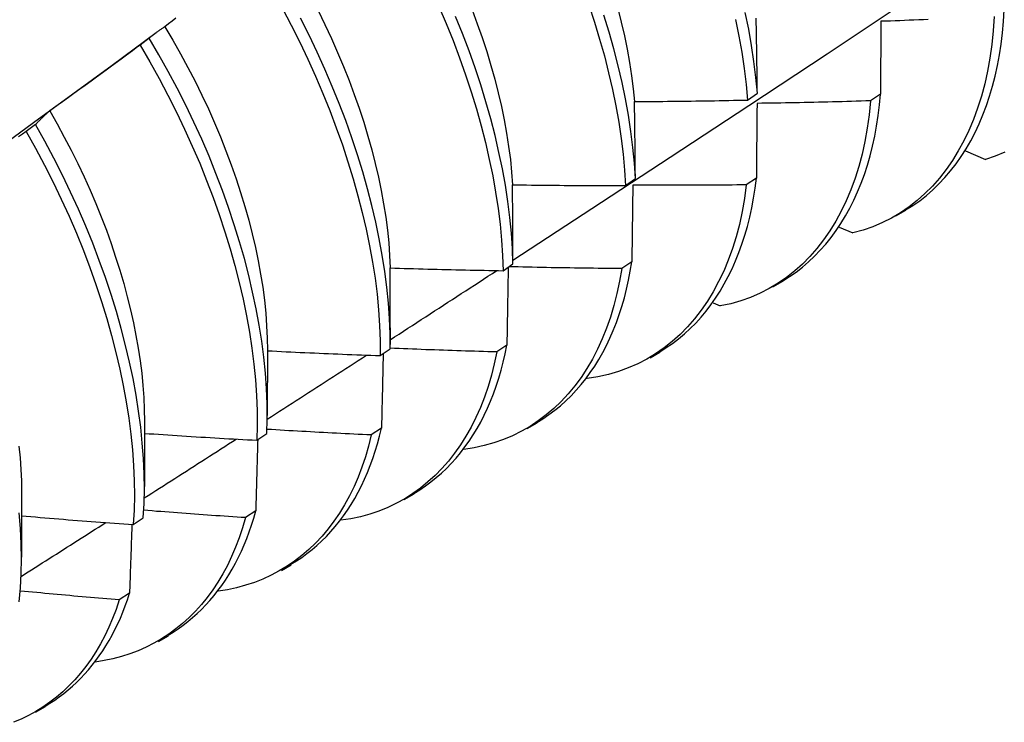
# Model space of a CAD drawing. Header units: inches. Extents: x 0 to 192, y -11 to 125.
# Tile 55 of 66: x 165.064 to 165.343, y 70.484 to 70.683. Entities that reach past the tile are written whole.
import ezdxf

# ---------------------------------------------------------------- set-up
doc = ezdxf.new("R2010")
doc.units = ezdxf.units.IN
doc.header["$LTSCALE"] = 11.537764
doc.header["$MEASUREMENT"] = 0
doc.layers.add('Visible Edges(ANSI)', color=7, linetype='Continuous', lineweight=25)

msp = doc.modelspace()

# ---------------------------------------------------------------- linework, layer by layer
at = {"layer": 'Visible Edges(ANSI)'}
for p, q in [((165.308, 70.68272), (165.30788, 70.66212)), ((165.09035, 70.67032), (165.10279, 70.67952)), ((165.10081, 70.67794), (165.09821, 70.67597)), ((165.27023, 70.66042), (165.27302, 70.66238)), ((165.30788, 70.66212), (165.30504, 70.66019)), ((165.0686, 70.65345), (165.066, 70.65147)), ((165.33196, 70.64599), (165.33759, 70.64359)), ((165.23568, 70.63622), (165.23848, 70.63817)), ((165.27273, 70.6383), (165.26988, 70.63638)), ((165.31223, 70.62759), (165.31504, 70.62922)), ((165.29623, 70.62444), (165.30008, 70.62276)), ((165.20101, 70.61208), (165.20382, 70.61403)), ((165.23746, 70.61458), (165.23461, 70.61267)), ((165.27743, 70.6075), (165.28024, 70.60913)), ((165.2605, 70.60298), (165.26251, 70.60208)), ((165.16905, 70.59588), (165.16905, 70.59114)), ((165.16622, 70.58802), (165.16904, 70.58996)), ((165.20208, 70.59096), (165.19921, 70.58905)), ((165.13427, 70.58954), (165.13425, 70.57105)), ((165.24263, 70.58741), (165.24544, 70.58903)), ((165.22476, 70.5816), (165.22486, 70.58155)), ((165.09947, 70.56945), (165.09945, 70.55096)), ((165.16658, 70.56743), (165.1637, 70.56553)), ((165.20783, 70.56732), (165.21065, 70.56894)), ((165.13132, 70.56404), (165.13414, 70.56597)), ((165.06467, 70.54936), (165.06465, 70.53087)), ((165.17304, 70.54723), (165.17585, 70.54885)), ((165.13096, 70.544), (165.12808, 70.54211)), ((165.09629, 70.54013), (165.09912, 70.54206)), ((165.13824, 70.52714), (165.14105, 70.52876)), ((165.09523, 70.52068), (165.09234, 70.5188)), ((165.10344, 70.50705), (165.10625, 70.50867)), ((165.06864, 70.48696), (165.07145, 70.48858))]:
    msp.add_line(p, q, dxfattribs=at)
at = {"layer": 'Visible Edges(ANSI)', "flags": 128}
for points in [[(165.20381, 70.6151), (165.22611, 70.62966), (165.24837, 70.64426), (165.27059, 70.65889), (165.29276, 70.67355), (165.3149, 70.68824), (165.337, 70.70296), (165.35905, 70.71771), (165.38107, 70.73249), (165.40305, 70.74729), (165.42498, 70.76212), (165.44688, 70.77697), (165.46873, 70.79185), (165.49055, 70.80674), (165.51232, 70.82166), (165.53406, 70.8366)], [(165.2253, 70.68735), (165.22689, 70.68251), (165.22835, 70.6777), (165.22969, 70.67291), (165.23091, 70.66815), (165.23199, 70.66343), (165.23294, 70.65875), (165.23376, 70.65412), (165.23445, 70.64955), (165.235, 70.64504), (165.23541, 70.64059), (165.23568, 70.63622)], [(165.13853, 70.68636), (165.14104, 70.6816), (165.14345, 70.6768), (165.14575, 70.67198), (165.14793, 70.66715), (165.15, 70.6623), (165.15196, 70.65745), (165.15379, 70.65259), (165.15551, 70.64775), (165.1571, 70.64291), (165.15858, 70.6381), (165.15992, 70.63331), (165.16115, 70.62854), (165.16224, 70.62382), (165.16321, 70.61913), (165.16404, 70.6145), (165.16475, 70.60992), (165.16532, 70.60539), (165.16575, 70.60094), (165.16605, 70.59655), (165.16621, 70.59224), (165.16622, 70.58802)], [(165.14863, 70.68574), (165.15056, 70.68181), (165.1524, 70.67786), (165.15416, 70.67391), (165.15582, 70.66995), (165.1574, 70.66599), (165.15887, 70.66203), (165.16026, 70.65808), (165.16155, 70.65414), (165.16274, 70.65021), (165.16383, 70.64631), (165.16482, 70.64243), (165.16572, 70.63859), (165.16651, 70.63477), (165.16719, 70.631), (165.16777, 70.62727), (165.16825, 70.62359), (165.16862, 70.61996), (165.16888, 70.61638), (165.16903, 70.61287)], [(165.18285, 70.68695), (165.18491, 70.6821), (165.18686, 70.67725), (165.18869, 70.67239), (165.1904, 70.66755), (165.19199, 70.66271), (165.19346, 70.6579), (165.19481, 70.65311), (165.19603, 70.64835), (165.19712, 70.64362), (165.19808, 70.63894), (165.1989, 70.63431), (165.1996, 70.62973), (165.20016, 70.62521), (165.20058, 70.62076), (165.20087, 70.61638), (165.20101, 70.61208)], [(165.19222, 70.686), (165.1937, 70.68204), (165.19508, 70.67809), (165.19637, 70.67415), (165.19757, 70.67022), (165.19866, 70.66632), (165.19965, 70.66245), (165.20054, 70.6586), (165.20133, 70.65479), (165.20202, 70.65102), (165.20259, 70.64729), (165.20307, 70.64361), (165.20343, 70.63998), (165.20368, 70.63641)], [(165.23848, 70.63817), (165.2382, 70.64255), (165.23778, 70.647), (165.23722, 70.65152), (165.23652, 70.6561), (165.23569, 70.66073), (165.23473, 70.66541), (165.23363, 70.67014), (165.23241, 70.6749), (165.23106, 70.67969), (165.22959, 70.6845)], [(165.23349, 70.68634), (165.23448, 70.68246), (165.23537, 70.67861), (165.23616, 70.6748), (165.23684, 70.67103), (165.23741, 70.66731), (165.23788, 70.66363), (165.23824, 70.66)], [(165.27302, 70.66238), (165.27261, 70.66682), (165.27206, 70.67134), (165.27138, 70.67591), (165.27056, 70.68054), (165.2696, 70.68522)], [(165.315, 70.62927), (165.31702, 70.63054), (165.31898, 70.63191), (165.32087, 70.63339), (165.32269, 70.63498), (165.32444, 70.63666), (165.32612, 70.63846), (165.32773, 70.64035), (165.32927, 70.64233), (165.33073, 70.64442), (165.33212, 70.6466), (165.33343, 70.64887), (165.33466, 70.65123), (165.33582, 70.65369), (165.33689, 70.65623), (165.33788, 70.65885), (165.33879, 70.66156), (165.33961, 70.66435), (165.34035, 70.66722), (165.341, 70.67017), (165.34156, 70.67319), (165.34204, 70.67629), (165.34242, 70.67946), (165.34271, 70.6827), (165.34291, 70.68601)], [(165.10836, 70.68357), (165.10731, 70.68277), (165.10625, 70.68198), (165.1052, 70.68119)], [(165.16904, 70.58996), (165.16901, 70.59419), (165.16884, 70.59851), (165.16854, 70.6029), (165.16809, 70.60736), (165.16751, 70.61189), (165.1668, 70.61647), (165.16595, 70.62111), (165.16498, 70.6258), (165.16387, 70.63053), (165.16264, 70.63529), (165.16128, 70.64009), (165.1598, 70.6449), (165.15819, 70.64974), (165.15647, 70.65459), (165.15462, 70.65944), (165.15266, 70.66429), (165.15058, 70.66914), (165.14839, 70.67397), (165.14608, 70.67879), (165.14367, 70.68358)], [(165.20382, 70.61403), (165.20366, 70.61834), (165.20337, 70.62272), (165.20293, 70.62718), (165.20236, 70.6317), (165.20166, 70.63628), (165.20082, 70.64092), (165.19985, 70.6456), (165.19875, 70.65033), (165.19752, 70.65509), (165.19617, 70.65989), (165.19469, 70.6647), (165.19309, 70.66954), (165.19137, 70.67438), (165.18953, 70.67924), (165.18757, 70.68409)], [(165.26687, 70.68324), (165.26781, 70.67856), (165.26862, 70.67394), (165.2693, 70.66937), (165.26983, 70.66486), (165.27023, 70.66042)], [(165.27302, 70.66238), (165.27301, 70.66327), (165.273, 70.66417), (165.27298, 70.66506), (165.27297, 70.66596), (165.27296, 70.66685), (165.27295, 70.66774), (165.27293, 70.66863), (165.27292, 70.66952), (165.27291, 70.67041), (165.27289, 70.6713), (165.27288, 70.67219), (165.27287, 70.67308), (165.27285, 70.67396), (165.27284, 70.67485), (165.27283, 70.67573), (165.27281, 70.67661), (165.2728, 70.6775), (165.27278, 70.67838), (165.27277, 70.67926), (165.27275, 70.68014), (165.27274, 70.68102), (165.27272, 70.68189), (165.2727, 70.68277), (165.27269, 70.68365)], [(165.34008, 70.68408), (165.33982, 70.68005), (165.33942, 70.67612), (165.33887, 70.6723), (165.3382, 70.66859), (165.33739, 70.66499), (165.33646, 70.66151), (165.33539, 70.65815), (165.3342, 70.65492), (165.33289, 70.65181), (165.33146, 70.64884), (165.32991, 70.646), (165.32825, 70.64329), (165.32647, 70.64073), (165.32458, 70.63831), (165.32258, 70.63604), (165.32048, 70.63391), (165.31827, 70.63195), (165.31596, 70.63014), (165.31355, 70.62849), (165.31104, 70.627), (165.30844, 70.62568), (165.30574, 70.62453), (165.30296, 70.62356), (165.30008, 70.62276)], [(165.32137, 70.68321), (165.32004, 70.68316), (165.3187, 70.68311), (165.31736, 70.68305), (165.31603, 70.683), (165.31469, 70.68295), (165.31335, 70.6829), (165.31201, 70.68286), (165.31068, 70.68281), (165.30934, 70.68276), (165.308, 70.68272)], [(165.1052, 70.68119), (165.10501, 70.68107), (165.10482, 70.68095), (165.10463, 70.68082), (165.10444, 70.68069), (165.10425, 70.68057), (165.10407, 70.68044), (165.10388, 70.68031), (165.10369, 70.68018), (165.10351, 70.68004), (165.10332, 70.67991), (165.10314, 70.67978), (165.10296, 70.67964), (165.10278, 70.67951), (165.10259, 70.67937), (165.10241, 70.67923), (165.10223, 70.67909), (165.10205, 70.67895), (165.10187, 70.67881), (165.10169, 70.67867), (165.10151, 70.67853), (165.10134, 70.67838), (165.10116, 70.67824), (165.10098, 70.67809), (165.10081, 70.67794)], [(165.1052, 70.68119), (165.10747, 70.67738), (165.10966, 70.67353), (165.11177, 70.66965), (165.11379, 70.66575), (165.11572, 70.66183), (165.11756, 70.65789), (165.11932, 70.65394), (165.12098, 70.64999), (165.12255, 70.64603), (165.12403, 70.64208), (165.12541, 70.63814), (165.1267, 70.6342), (165.12789, 70.63029), (165.12898, 70.62639), (165.12997, 70.62252), (165.13087, 70.61868), (165.13166, 70.61487), (165.13235, 70.6111), (165.13294, 70.60737), (165.13342, 70.60369), (165.13379, 70.60007), (165.13406, 70.59649), (165.13422, 70.59298), (165.13427, 70.58954)], [(165.13414, 70.56597), (165.13424, 70.57012), (165.1342, 70.57436), (165.13402, 70.57868), (165.1337, 70.58307), (165.13325, 70.58754), (165.13266, 70.59207), (165.13194, 70.59666), (165.13108, 70.6013), (165.1301, 70.60599), (165.12899, 70.61072), (165.12776, 70.61549), (165.12639, 70.62029), (165.12491, 70.6251), (165.1233, 70.62994), (165.12157, 70.63479), (165.11972, 70.63964), (165.11775, 70.64449), (165.11567, 70.64934), (165.11347, 70.65417), (165.11116, 70.65898), (165.10874, 70.66378), (165.1062, 70.66854), (165.10356, 70.67326), (165.10081, 70.67794)], [(165.09821, 70.67597), (165.09715, 70.67518), (165.09609, 70.67439), (165.09503, 70.67361), (165.09397, 70.67282), (165.09291, 70.67204), (165.09185, 70.67126), (165.09079, 70.67048), (165.08973, 70.6697), (165.08866, 70.66892), (165.0876, 70.66814), (165.08654, 70.66736), (165.08547, 70.66659), (165.0844, 70.66581), (165.08334, 70.66504), (165.08227, 70.66427), (165.0812, 70.66349), (165.08013, 70.66272), (165.07907, 70.66195), (165.078, 70.66118), (165.07692, 70.66041), (165.07585, 70.65965), (165.07478, 70.65888), (165.07371, 70.65812), (165.07264, 70.65735)], [(165.09821, 70.67597), (165.10095, 70.67128), (165.10359, 70.66655), (165.10611, 70.66179), (165.10853, 70.657), (165.11083, 70.65218), (165.11302, 70.64734), (165.1151, 70.6425), (165.11705, 70.63765), (165.11889, 70.63279), (165.12061, 70.62795), (165.12221, 70.62311), (165.12369, 70.6183), (165.12504, 70.6135), (165.12627, 70.60874), (165.12737, 70.60401), (165.12834, 70.59933), (165.12918, 70.59469), (165.12989, 70.5901), (165.13047, 70.58557), (165.13091, 70.58111), (165.13122, 70.57672), (165.13139, 70.57241), (165.13142, 70.56818), (165.13132, 70.56404)], [(165.05684, 70.64585), (165.06802, 70.65401), (165.07918, 70.66217), (165.09034, 70.67032)], [(165.23824, 70.66), (165.23957, 70.66001), (165.2409, 70.66001), (165.24224, 70.66002), (165.24357, 70.66003), (165.2449, 70.66004), (165.24624, 70.66005), (165.24757, 70.66006), (165.2489, 70.66008), (165.25024, 70.66009), (165.25157, 70.66011), (165.2529, 70.66012), (165.25424, 70.66014), (165.25557, 70.66016), (165.2569, 70.66018), (165.25824, 70.6602), (165.25957, 70.66022), (165.2609, 70.66024), (165.26223, 70.66026), (165.26357, 70.66029), (165.2649, 70.66031), (165.26623, 70.66034), (165.26757, 70.66036), (165.2689, 70.66039), (165.27023, 70.66042)], [(165.23848, 70.63817), (165.23847, 70.63909), (165.23846, 70.64001), (165.23845, 70.64092), (165.23845, 70.64184), (165.23844, 70.64276), (165.23843, 70.64367), (165.23842, 70.64459), (165.23841, 70.6455), (165.2384, 70.64641), (165.23839, 70.64733), (165.23838, 70.64824), (165.23837, 70.64915), (165.23836, 70.65006), (165.23835, 70.65097), (165.23834, 70.65187), (165.23833, 70.65278), (165.23832, 70.65368), (165.23831, 70.65459), (165.2383, 70.65549), (165.23829, 70.6564), (165.23827, 70.6573), (165.23826, 70.6582), (165.23825, 70.6591), (165.23824, 70.66)], [(165.30504, 70.66019), (165.30465, 70.65625), (165.30412, 70.65242), (165.30346, 70.6487), (165.30266, 70.64509), (165.30173, 70.64161), (165.30068, 70.63824), (165.29949, 70.635), (165.29819, 70.63189), (165.29676, 70.62891), (165.29522, 70.62607), (165.29356, 70.62336), (165.29178, 70.62079), (165.28989, 70.61837), (165.2879, 70.61609), (165.2858, 70.61396), (165.28359, 70.61199), (165.28129, 70.61017), (165.27888, 70.60851), (165.27638, 70.60701), (165.27378, 70.60568), (165.2711, 70.60452), (165.26832, 70.60353), (165.26546, 70.60271), (165.26251, 70.60208)], [(165.27292, 70.65947), (165.27292, 70.6586), (165.27291, 70.65773), (165.2729, 70.65685), (165.27289, 70.65598), (165.27289, 70.6551), (165.27288, 70.65423), (165.27287, 70.65335), (165.27286, 70.65247), (165.27286, 70.65159), (165.27285, 70.65071), (165.27284, 70.64983), (165.27283, 70.64895), (165.27282, 70.64807), (165.27282, 70.64719), (165.27281, 70.6463), (165.2728, 70.64542), (165.27279, 70.64453), (165.27278, 70.64364), (165.27277, 70.64276), (165.27276, 70.64187), (165.27276, 70.64098), (165.27275, 70.64009), (165.27274, 70.6392), (165.27273, 70.6383)], [(165.30504, 70.66019), (165.30371, 70.66015), (165.30237, 70.66011), (165.30103, 70.66007), (165.29969, 70.66003), (165.29835, 70.65999), (165.29702, 70.65995), (165.29568, 70.65992), (165.29434, 70.65988), (165.293, 70.65985), (165.29166, 70.65982), (165.29032, 70.65978), (165.28899, 70.65975), (165.28765, 70.65972), (165.28631, 70.6597), (165.28497, 70.65967), (165.28363, 70.65964), (165.28229, 70.65962), (165.28096, 70.65959), (165.27962, 70.65957), (165.27828, 70.65955), (165.27694, 70.65953), (165.2756, 70.65951), (165.27426, 70.65949), (165.27292, 70.65947)], [(165.28019, 70.6092), (165.28211, 70.6104), (165.28398, 70.6117), (165.28579, 70.6131), (165.28754, 70.61459), (165.28922, 70.61617), (165.29084, 70.61785), (165.2924, 70.61962), (165.29389, 70.62148), (165.29531, 70.62342), (165.29667, 70.62545), (165.29796, 70.62757), (165.29917, 70.62977), (165.30032, 70.63205), (165.30139, 70.63441), (165.30239, 70.63685), (165.30332, 70.63937), (165.30416, 70.64196), (165.30494, 70.64463), (165.30563, 70.64737), (165.30624, 70.65018), (165.30677, 70.65306), (165.30723, 70.65602), (165.30759, 70.65903), (165.30788, 70.66212)], [(165.07264, 70.65735), (165.07246, 70.6572), (165.07229, 70.65705), (165.07211, 70.6569), (165.07194, 70.65674), (165.07177, 70.65659), (165.0716, 70.65643), (165.07142, 70.65628), (165.07125, 70.65612), (165.07108, 70.65596), (165.07091, 70.6558), (165.07075, 70.65564), (165.07058, 70.65548), (165.07041, 70.65531), (165.07024, 70.65515), (165.07008, 70.65498), (165.06991, 70.65482), (165.06974, 70.65465), (165.06958, 70.65448), (165.06941, 70.65431), (165.06925, 70.65414), (165.06909, 70.65397), (165.06893, 70.6538), (165.06876, 70.65362), (165.0686, 70.65345)], [(165.07264, 70.65735), (165.07474, 70.65366), (165.07677, 70.64994), (165.07872, 70.6462), (165.08059, 70.64245), (165.08237, 70.63867), (165.08408, 70.63489), (165.08569, 70.6311), (165.08723, 70.62731), (165.08868, 70.62352), (165.09004, 70.61973), (165.09131, 70.61595), (165.0925, 70.61219), (165.09359, 70.60844), (165.0946, 70.60471), (165.09551, 70.60101), (165.09633, 70.59734), (165.09706, 70.5937), (165.09769, 70.59009), (165.09823, 70.58653), (165.09868, 70.58301), (165.09902, 70.57954), (165.09927, 70.57612), (165.09942, 70.57275), (165.09947, 70.56945)], [(165.066, 70.65147), (165.06492, 70.65071), (165.06384, 70.64995)], [(165.066, 70.65147), (165.06864, 70.64674), (165.07118, 70.64198), (165.0736, 70.63719), (165.07592, 70.63237), (165.07811, 70.62754), (165.08019, 70.6227), (165.08216, 70.61784), (165.084, 70.61299), (165.08572, 70.60815), (165.08733, 70.60331), (165.08881, 70.5985), (165.09016, 70.5937), (165.0914, 70.58894), (165.0925, 70.58421), (165.09348, 70.57952), (165.09432, 70.57488), (165.09504, 70.57029), (165.09563, 70.56576), (165.09608, 70.56129), (165.09639, 70.5569), (165.09658, 70.55258), (165.09662, 70.54834), (165.09652, 70.54419), (165.09629, 70.54013)], [(165.09912, 70.54206), (165.09935, 70.54613), (165.09943, 70.55028), (165.09938, 70.55452), (165.09919, 70.55885), (165.09886, 70.56325), (165.0984, 70.56772), (165.0978, 70.57226), (165.09708, 70.57685), (165.09622, 70.5815), (165.09523, 70.58619), (165.09412, 70.59092), (165.09288, 70.59569), (165.09151, 70.60048), (165.09002, 70.6053), (165.08841, 70.61014), (165.08667, 70.61498), (165.08482, 70.61984), (165.08285, 70.62469), (165.08076, 70.62953), (165.07855, 70.63436), (165.07624, 70.63918), (165.0738, 70.64397), (165.07126, 70.64873), (165.0686, 70.65345)], [(165.34309, 70.64568), (165.34039, 70.64455), (165.33759, 70.64359)], [(165.24538, 70.58913), (165.24721, 70.59027), (165.24899, 70.59149), (165.25071, 70.59281), (165.25238, 70.5942), (165.254, 70.59569), (165.25556, 70.59725), (165.25706, 70.5989), (165.2585, 70.60063), (165.25988, 70.60244), (165.2612, 70.60433), (165.26246, 70.60629), (165.26366, 70.60833), (165.26479, 70.61044), (165.26586, 70.61263), (165.26686, 70.61489), (165.26779, 70.61723), (165.26866, 70.61963), (165.26946, 70.6221), (165.27018, 70.62464), (165.27084, 70.62724), (165.27142, 70.62991), (165.27193, 70.63265), (165.27237, 70.63545), (165.27273, 70.6383)], [(165.20368, 70.63641), (165.20502, 70.63639), (165.20635, 70.63637), (165.20768, 70.63635), (165.20902, 70.63634), (165.21035, 70.63632), (165.21168, 70.63631), (165.21302, 70.63629), (165.21435, 70.63628), (165.21568, 70.63627), (165.21702, 70.63626), (165.21835, 70.63625), (165.21968, 70.63624), (165.22102, 70.63624), (165.22235, 70.63623), (165.22368, 70.63622), (165.22502, 70.63622), (165.22635, 70.63621), (165.22768, 70.63621), (165.22902, 70.63621), (165.23035, 70.63621), (165.23168, 70.63621), (165.23302, 70.63621), (165.23435, 70.63621), (165.23568, 70.63622)], [(165.20382, 70.61403), (165.20382, 70.61497), (165.20381, 70.61591), (165.20381, 70.61685), (165.20381, 70.61779), (165.2038, 70.61873), (165.2038, 70.61967), (165.20379, 70.62061), (165.20379, 70.62154), (165.20378, 70.62248), (165.20378, 70.62341), (165.20377, 70.62435), (165.20377, 70.62528), (165.20376, 70.62621), (165.20376, 70.62714), (165.20375, 70.62807), (165.20374, 70.629), (165.20374, 70.62993), (165.20373, 70.63086), (165.20372, 70.63179), (165.20372, 70.63271), (165.20371, 70.63364), (165.2037, 70.63456), (165.20369, 70.63548), (165.20368, 70.63641)], [(165.26988, 70.63638), (165.26937, 70.63254), (165.26871, 70.62881), (165.26793, 70.6252), (165.26701, 70.6217), (165.26596, 70.61833), (165.26478, 70.61509), (165.26348, 70.61197), (165.26206, 70.60898), (165.26052, 70.60613), (165.25887, 70.60342), (165.25709, 70.60085), (165.25521, 70.59842), (165.25322, 70.59614), (165.25112, 70.594), (165.24892, 70.59202), (165.24662, 70.5902), (165.24422, 70.58853), (165.24172, 70.58702), (165.23913, 70.58568), (165.23645, 70.58451), (165.23368, 70.58351), (165.23082, 70.58268), (165.22788, 70.58202), (165.22486, 70.58155)], [(165.23774, 70.6363), (165.23773, 70.6354), (165.23772, 70.63451), (165.23771, 70.63361), (165.2377, 70.63271), (165.23769, 70.63182), (165.23768, 70.63092), (165.23767, 70.63002), (165.23766, 70.62912), (165.23765, 70.62821), (165.23763, 70.62731), (165.23762, 70.62641), (165.23761, 70.6255), (165.2376, 70.6246), (165.23759, 70.62369), (165.23758, 70.62279), (165.23756, 70.62188), (165.23755, 70.62097), (165.23754, 70.62006), (165.23753, 70.61915), (165.23751, 70.61824), (165.2375, 70.61733), (165.23749, 70.61641), (165.23747, 70.6155), (165.23746, 70.61458)], [(165.26988, 70.63638), (165.26854, 70.63637), (165.26721, 70.63635), (165.26587, 70.63634), (165.26453, 70.63633), (165.26319, 70.63632), (165.26185, 70.63631), (165.26051, 70.6363), (165.25917, 70.63629), (165.25783, 70.63628), (165.25649, 70.63628), (165.25515, 70.63627), (165.25381, 70.63627), (165.25248, 70.63626), (165.25114, 70.63626), (165.2498, 70.63626), (165.24846, 70.63626), (165.24712, 70.63626), (165.24578, 70.63626), (165.24444, 70.63627), (165.2431, 70.63627), (165.24176, 70.63628), (165.24042, 70.63628), (165.23908, 70.63629), (165.23774, 70.6363)], [(165.16903, 70.61287), (165.17036, 70.61283), (165.17169, 70.61279), (165.17302, 70.61274), (165.17436, 70.6127), (165.17569, 70.61266), (165.17702, 70.61262), (165.17835, 70.61259), (165.17969, 70.61255), (165.18102, 70.61251), (165.18235, 70.61248), (165.18368, 70.61244), (165.18502, 70.61241), (165.18635, 70.61238), (165.18768, 70.61235), (165.18902, 70.61231), (165.19035, 70.61229), (165.19168, 70.61226), (165.19301, 70.61223), (165.19435, 70.6122), (165.19568, 70.61218), (165.19701, 70.61215), (165.19835, 70.61213), (165.19968, 70.6121), (165.20101, 70.61208)], [(165.16905, 70.59588), (165.16905, 70.59659), (165.16905, 70.59731), (165.16905, 70.59802), (165.16905, 70.59873), (165.16905, 70.59944), (165.16905, 70.60015), (165.16905, 70.60086), (165.16905, 70.60157), (165.16905, 70.60228), (165.16905, 70.60299), (165.16905, 70.6037), (165.16905, 70.60441), (165.16905, 70.60512), (165.16905, 70.60582), (165.16905, 70.60653), (165.16905, 70.60724), (165.16904, 70.60794), (165.16904, 70.60865), (165.16904, 70.60935), (165.16904, 70.61006), (165.16904, 70.61076), (165.16903, 70.61147), (165.16903, 70.61217), (165.16903, 70.61287)], [(165.16904, 70.5925), (165.1703, 70.59332), (165.17156, 70.59413), (165.17282, 70.59495), (165.17408, 70.59577), (165.17534, 70.59658), (165.1766, 70.5974), (165.17786, 70.59822), (165.17912, 70.59903), (165.18038, 70.59985), (165.18163, 70.60067), (165.18289, 70.60148), (165.18415, 70.6023), (165.18541, 70.60312), (165.18667, 70.60394), (165.18792, 70.60475), (165.18918, 70.60557), (165.19044, 70.60639), (165.1917, 70.60721), (165.19295, 70.60802), (165.19421, 70.60884), (165.19547, 70.60966), (165.19673, 70.61048), (165.19798, 70.6113), (165.19924, 70.61212)], [(165.23461, 70.61267), (165.23399, 70.60906), (165.23325, 70.60557), (165.23239, 70.60218), (165.2314, 70.59891), (165.2303, 70.59576), (165.22908, 70.59273), (165.22774, 70.58981), (165.2263, 70.58703), (165.22474, 70.58437), (165.22308, 70.58184), (165.22131, 70.57944), (165.21944, 70.57718), (165.21747, 70.57505), (165.2154, 70.57307), (165.21324, 70.57122), (165.21099, 70.56952), (165.20864, 70.56797), (165.20621, 70.56657), (165.20369, 70.56532), (165.20109, 70.56422), (165.19841, 70.56329), (165.19565, 70.56251), (165.19281, 70.56189), (165.18991, 70.56144)], [(165.20246, 70.61309), (165.20245, 70.61218), (165.20243, 70.61126), (165.20242, 70.61035), (165.2024, 70.60943), (165.20239, 70.60852), (165.20237, 70.6076), (165.20236, 70.60668), (165.20234, 70.60576), (165.20233, 70.60485), (165.20231, 70.60393), (165.2023, 70.603), (165.20228, 70.60208), (165.20226, 70.60116), (165.20225, 70.60024), (165.20223, 70.59931), (165.20221, 70.59839), (165.2022, 70.59746), (165.20218, 70.59653), (165.20216, 70.59561), (165.20215, 70.59468), (165.20213, 70.59375), (165.20211, 70.59282), (165.20209, 70.59189), (165.20208, 70.59096)], [(165.23461, 70.61267), (165.23327, 70.61268), (165.23194, 70.61269), (165.23061, 70.61271), (165.22928, 70.61272), (165.22794, 70.61273), (165.22661, 70.61275), (165.22528, 70.61277), (165.22395, 70.61278), (165.22261, 70.6128), (165.22128, 70.61282), (165.21995, 70.61284), (165.21862, 70.61286), (165.21728, 70.61289), (165.21595, 70.61291), (165.21462, 70.61293), (165.21329, 70.61296), (165.21195, 70.61299), (165.21062, 70.61301), (165.20929, 70.61304), (165.20796, 70.61307), (165.20662, 70.6131), (165.20529, 70.61314), (165.20396, 70.61317), (165.20263, 70.6132)], [(165.21057, 70.56906), (165.2123, 70.57013), (165.21399, 70.57129), (165.21564, 70.57252), (165.21723, 70.57382), (165.21877, 70.5752), (165.22027, 70.57666), (165.22171, 70.57819), (165.2231, 70.5798), (165.22444, 70.58147), (165.22572, 70.58322), (165.22695, 70.58504), (165.22812, 70.58692), (165.22923, 70.58888), (165.23029, 70.5909), (165.23128, 70.59298), (165.23222, 70.59514), (165.2331, 70.59735), (165.23391, 70.59963), (165.23467, 70.60197), (165.23536, 70.60438), (165.23598, 70.60684), (165.23654, 70.60936), (165.23703, 70.61194), (165.23746, 70.61458)], [(165.19921, 70.58905), (165.19796, 70.58909), (165.1967, 70.58912), (165.19544, 70.58916), (165.19418, 70.58919), (165.19293, 70.58923), (165.19167, 70.58927), (165.19041, 70.58931), (165.18915, 70.58935), (165.1879, 70.58939), (165.18664, 70.58943), (165.18538, 70.58947), (165.18412, 70.58952), (165.18287, 70.58956), (165.18161, 70.58961), (165.18035, 70.58965), (165.1791, 70.5897), (165.17784, 70.58975), (165.17658, 70.5898), (165.17532, 70.58985), (165.17407, 70.5899), (165.17281, 70.58995), (165.17155, 70.59), (165.1703, 70.59006), (165.16904, 70.59011)], [(165.17576, 70.54899), (165.1774, 70.55), (165.179, 70.55108), (165.18056, 70.55222), (165.18208, 70.55344), (165.18355, 70.55473), (165.18497, 70.55608), (165.18636, 70.55749), (165.18769, 70.55898), (165.18898, 70.56052), (165.19022, 70.56213), (165.19141, 70.56381), (165.19255, 70.56554), (165.19364, 70.56734), (165.19468, 70.5692), (165.19567, 70.57112), (165.1966, 70.5731), (165.19748, 70.57513), (165.19831, 70.57723), (165.19908, 70.57938), (165.19979, 70.58158), (165.20045, 70.58385), (165.20105, 70.58616), (165.20159, 70.58853), (165.20208, 70.59096)], [(165.13424, 70.57003), (165.13541, 70.57078), (165.13658, 70.57154), (165.13775, 70.57229), (165.13893, 70.57305), (165.1401, 70.5738), (165.14127, 70.57456), (165.14244, 70.57531), (165.14361, 70.57607), (165.14478, 70.57682), (165.14596, 70.57758), (165.14713, 70.57833), (165.1483, 70.57909), (165.14947, 70.57985), (165.15064, 70.5806), (165.15181, 70.58136), (165.15298, 70.58211), (165.15415, 70.58287), (165.15532, 70.58363), (165.1565, 70.58438), (165.15767, 70.58514), (165.15884, 70.5859), (165.16001, 70.58665), (165.16118, 70.58741), (165.16235, 70.58817)], [(165.13427, 70.5894), (165.1356, 70.58933), (165.13693, 70.58926), (165.13826, 70.5892), (165.13959, 70.58913), (165.14092, 70.58907), (165.14226, 70.58901), (165.14359, 70.58894), (165.14492, 70.58888), (165.14625, 70.58882), (165.14758, 70.58876), (165.14891, 70.5887), (165.15024, 70.58864), (165.15157, 70.58859), (165.15291, 70.58853), (165.15424, 70.58848), (165.15557, 70.58842), (165.1569, 70.58837), (165.15823, 70.58832), (165.15956, 70.58826), (165.1609, 70.58821), (165.16223, 70.58816), (165.16356, 70.58811), (165.16489, 70.58807), (165.16622, 70.58802)], [(165.19921, 70.58905), (165.19851, 70.58569), (165.1977, 70.58243), (165.19677, 70.57927), (165.19573, 70.57623), (165.19458, 70.57329), (165.19333, 70.57047), (165.19197, 70.56777), (165.19051, 70.56518), (165.18895, 70.56271), (165.18729, 70.56036), (165.18554, 70.55813), (165.1837, 70.55603), (165.18176, 70.55406), (165.17973, 70.55222), (165.17762, 70.5505), (165.17543, 70.54893), (165.17315, 70.54748), (165.17079, 70.54618), (165.16836, 70.54501), (165.16585, 70.54399), (165.16327, 70.54311), (165.16061, 70.54238), (165.15789, 70.54179), (165.1551, 70.54136)], [(165.16705, 70.58859), (165.16704, 70.58772), (165.16702, 70.58684), (165.167, 70.58597), (165.16698, 70.58509), (165.16696, 70.58422), (165.16694, 70.58334), (165.16692, 70.58246), (165.1669, 70.58158), (165.16688, 70.5807), (165.16687, 70.57982), (165.16685, 70.57894), (165.16683, 70.57806), (165.16681, 70.57718), (165.16679, 70.5763), (165.16677, 70.57541), (165.16674, 70.57453), (165.16672, 70.57364), (165.1667, 70.57276), (165.16668, 70.57187), (165.16666, 70.57098), (165.16664, 70.5701), (165.16662, 70.56921), (165.1666, 70.56832), (165.16658, 70.56743)], [(165.14095, 70.52891), (165.1425, 70.52986), (165.14401, 70.53086), (165.14549, 70.53193), (165.14692, 70.53306), (165.14832, 70.53425), (165.14968, 70.5355), (165.15099, 70.5368), (165.15227, 70.53817), (165.15351, 70.53959), (165.1547, 70.54107), (165.15585, 70.54261), (165.15696, 70.5442), (165.15802, 70.54585), (165.15904, 70.54755), (165.16001, 70.5493), (165.16093, 70.55111), (165.16181, 70.55297), (165.16264, 70.55488), (165.16342, 70.55685), (165.16415, 70.55887), (165.16484, 70.56093), (165.16547, 70.56305), (165.16605, 70.56521), (165.16658, 70.56743)], [(165.09947, 70.56599), (165.10079, 70.5659), (165.10212, 70.56581), (165.10345, 70.56572), (165.10477, 70.56563), (165.1061, 70.56554), (165.10742, 70.56545), (165.10875, 70.56537), (165.11008, 70.56528), (165.1114, 70.5652), (165.11273, 70.56511), (165.11406, 70.56503), (165.11539, 70.56495), (165.11671, 70.56487), (165.11804, 70.56479), (165.11937, 70.56471), (165.12069, 70.56463), (165.12202, 70.56455), (165.12335, 70.56448), (165.12468, 70.5644), (165.126, 70.56433), (165.12733, 70.56425), (165.12866, 70.56418), (165.12999, 70.56411), (165.13132, 70.56404)], [(165.1637, 70.56553), (165.16293, 70.5624), (165.16205, 70.55937), (165.16106, 70.55645), (165.15998, 70.55362), (165.1588, 70.5509), (165.15752, 70.54829), (165.15614, 70.54578), (165.15468, 70.54338), (165.15312, 70.5411), (165.15147, 70.53892), (165.14974, 70.53686), (165.14793, 70.53492), (165.14603, 70.53309), (165.14405, 70.53139), (165.14199, 70.5298), (165.13986, 70.52834), (165.13765, 70.52701), (165.13537, 70.5258), (165.13302, 70.52471), (165.13061, 70.52376), (165.12812, 70.52294), (165.12557, 70.52225), (165.12296, 70.5217), (165.12029, 70.52128)], [(165.1637, 70.56553), (165.16247, 70.56559), (165.16124, 70.56565), (165.16001, 70.5657), (165.15878, 70.56576), (165.15755, 70.56582), (165.15632, 70.56588), (165.15509, 70.56594), (165.15386, 70.56601), (165.15263, 70.56607), (165.1514, 70.56613), (165.15017, 70.5662), (165.14894, 70.56626), (165.14771, 70.56633), (165.14648, 70.5664), (165.14525, 70.56647), (165.14402, 70.56654), (165.14279, 70.56661), (165.14156, 70.56668), (165.14033, 70.56675), (165.1391, 70.56682), (165.13787, 70.56689), (165.13664, 70.56697), (165.13541, 70.56704), (165.13418, 70.56712)], [(165.06393, 70.56233), (165.06425, 70.55901), (165.06448, 70.55574), (165.06462, 70.55252), (165.06466, 70.54936)], [(165.0994, 70.54768), (165.10048, 70.54837), (165.10157, 70.54907), (165.10265, 70.54976), (165.10374, 70.55046), (165.10482, 70.55115), (165.10591, 70.55185), (165.107, 70.55254), (165.10808, 70.55324), (165.10917, 70.55393), (165.11025, 70.55463), (165.11134, 70.55532), (165.11242, 70.55602), (165.11351, 70.55671), (165.11459, 70.55741), (165.11568, 70.5581), (165.11676, 70.5588), (165.11784, 70.5595), (165.11893, 70.56019), (165.12001, 70.56089), (165.1211, 70.56158), (165.12218, 70.56228), (165.12327, 70.56298), (165.12435, 70.56367), (165.12543, 70.56437)], [(165.13153, 70.56418), (165.13151, 70.56335), (165.13149, 70.56251), (165.13146, 70.56168), (165.13144, 70.56084), (165.13142, 70.56001), (165.1314, 70.55917), (165.13137, 70.55833), (165.13135, 70.55749), (165.13133, 70.55666), (165.1313, 70.55582), (165.13128, 70.55498), (165.13126, 70.55414), (165.13123, 70.55329), (165.13121, 70.55245), (165.13118, 70.55161), (165.13116, 70.55077), (165.13114, 70.54992), (165.13111, 70.54908), (165.13109, 70.54824), (165.13106, 70.54739), (165.13104, 70.54654), (165.13101, 70.5457), (165.13099, 70.54485), (165.13096, 70.544)], [(165.06399, 70.51824), (165.06434, 70.52221), (165.06455, 70.52628), (165.06462, 70.53044), (165.06456, 70.53469), (165.06436, 70.53902), (165.06402, 70.54343)], [(165.06466, 70.54264), (165.06598, 70.54252), (165.0673, 70.54241), (165.06861, 70.5423), (165.06993, 70.54219), (165.07125, 70.54208), (165.07256, 70.54197), (165.07388, 70.54186), (165.0752, 70.54175), (165.07652, 70.54164), (165.07783, 70.54153), (165.07915, 70.54143), (165.08047, 70.54132), (165.08179, 70.54122), (165.0831, 70.54112), (165.08442, 70.54101), (165.08574, 70.54091), (165.08706, 70.54081), (165.08838, 70.54071), (165.0897, 70.54061), (165.09101, 70.54052), (165.09233, 70.54042), (165.09365, 70.54032), (165.09497, 70.54023), (165.09629, 70.54013)], [(165.12808, 70.54211), (165.12688, 70.54219), (165.12567, 70.54227), (165.12447, 70.54235), (165.12327, 70.54243), (165.12207, 70.54251), (165.12087, 70.54259), (165.11967, 70.54267), (165.11847, 70.54276), (165.11727, 70.54284), (165.11607, 70.54292), (165.11486, 70.54301), (165.11366, 70.54309), (165.11246, 70.54318), (165.11126, 70.54327), (165.11006, 70.54336), (165.10886, 70.54345), (165.10766, 70.54354), (165.10646, 70.54363), (165.10526, 70.54372), (165.10406, 70.54381), (165.10286, 70.5439), (165.10166, 70.544), (165.10046, 70.54409), (165.09926, 70.54419)], [(165.10615, 70.50883), (165.1076, 70.50971), (165.10902, 70.51065), (165.11041, 70.51164), (165.11177, 70.51268), (165.11309, 70.51378), (165.11437, 70.51493), (165.11563, 70.51612), (165.11684, 70.51738), (165.11802, 70.51868), (165.11916, 70.52003), (165.12027, 70.52143), (165.12134, 70.52288), (165.12237, 70.52438), (165.12336, 70.52593), (165.12431, 70.52753), (165.12521, 70.52918), (165.12608, 70.53087), (165.12691, 70.53261), (165.12769, 70.53439), (165.12844, 70.53623), (165.12913, 70.5381), (165.12979, 70.54002), (165.1304, 70.54199), (165.13096, 70.544)], [(165.06452, 70.52545), (165.06552, 70.52609), (165.06652, 70.52672), (165.06752, 70.52736), (165.06852, 70.52799), (165.06952, 70.52863), (165.07052, 70.52927), (165.07152, 70.5299), (165.07252, 70.53054), (165.07352, 70.53117), (165.07451, 70.53181), (165.07551, 70.53244), (165.07651, 70.53308), (165.07751, 70.53372), (165.07851, 70.53435), (165.07951, 70.53499), (165.08051, 70.53562), (165.08151, 70.53626), (165.08251, 70.5369), (165.0835, 70.53753), (165.0845, 70.53817), (165.0855, 70.53881), (165.0865, 70.53944), (165.0875, 70.54008), (165.0885, 70.54072)], [(165.12808, 70.54211), (165.12724, 70.53922), (165.1263, 70.53642), (165.12527, 70.53371), (165.12415, 70.5311), (165.12294, 70.52858), (165.12164, 70.52617), (165.12026, 70.52385), (165.1188, 70.52164), (165.11725, 70.51953), (165.11562, 70.51753), (165.11392, 70.51563), (165.11214, 70.51384), (165.11028, 70.51216), (165.10835, 70.51058), (165.10635, 70.50912), (165.10428, 70.50777), (165.10215, 70.50654), (165.09995, 70.50542), (165.09769, 70.50442), (165.09536, 70.50354), (165.09298, 70.50277), (165.09053, 70.50213), (165.08804, 70.50161), (165.08548, 70.50121)], [(165.0959, 70.54016), (165.09587, 70.53936), (165.09585, 70.53855), (165.09582, 70.53774), (165.09579, 70.53694), (165.09577, 70.53613), (165.09574, 70.53532), (165.09571, 70.53451), (165.09569, 70.5337), (165.09566, 70.53289), (165.09563, 70.53208), (165.0956, 70.53127), (165.09558, 70.53046), (165.09555, 70.52965), (165.09552, 70.52884), (165.09549, 70.52802), (165.09546, 70.52721), (165.09544, 70.52639), (165.09541, 70.52558), (165.09538, 70.52477), (165.09535, 70.52395), (165.09532, 70.52313), (165.09529, 70.52232), (165.09526, 70.5215), (165.09523, 70.52068)], [(165.09234, 70.5188), (165.09117, 70.5189), (165.09, 70.519), (165.08883, 70.5191), (165.08766, 70.51919), (165.08649, 70.51929), (165.08532, 70.51939), (165.08415, 70.5195), (165.08298, 70.5196), (165.08181, 70.5197), (165.08064, 70.5198), (165.07947, 70.51991), (165.0783, 70.52001), (165.07713, 70.52012), (165.07596, 70.52022), (165.07479, 70.52033), (165.07362, 70.52044), (165.07246, 70.52055), (165.07129, 70.52066), (165.07012, 70.52077), (165.06895, 70.52088), (165.06778, 70.52099), (165.06661, 70.5211), (165.06545, 70.52121), (165.06428, 70.52133)], [(165.07135, 70.48875), (165.07271, 70.48957), (165.07404, 70.49043), (165.07534, 70.49135), (165.07661, 70.4923), (165.07785, 70.49331), (165.07907, 70.49436), (165.08025, 70.49545), (165.0814, 70.49659), (165.08252, 70.49778), (165.08361, 70.49901), (165.08467, 70.50028), (165.08569, 70.5016), (165.08668, 70.50296), (165.08764, 70.50436), (165.08856, 70.50581), (165.08945, 70.5073), (165.0903, 70.50883), (165.09112, 70.5104), (165.0919, 70.51201), (165.09264, 70.51366), (165.09334, 70.51536), (165.09401, 70.51709), (165.09464, 70.51887), (165.09523, 70.52068)], [(165.09234, 70.5188), (165.09144, 70.51613), (165.09046, 70.51355), (165.08939, 70.51106), (165.08825, 70.50865), (165.08702, 70.50634), (165.08571, 70.50412), (165.08433, 70.50199), (165.08287, 70.49996), (165.08134, 70.49802), (165.07974, 70.49618), (165.07806, 70.49444), (165.07632, 70.49279), (165.07451, 70.49125), (165.07264, 70.4898), (165.0707, 70.48846), (165.0687, 70.48722), (165.06664, 70.48608), (165.06452, 70.48505), (165.06235, 70.48413)]]:
    msp.add_lwpolyline(points, dxfattribs=at)

doc.saveas('drawing.dxf')
